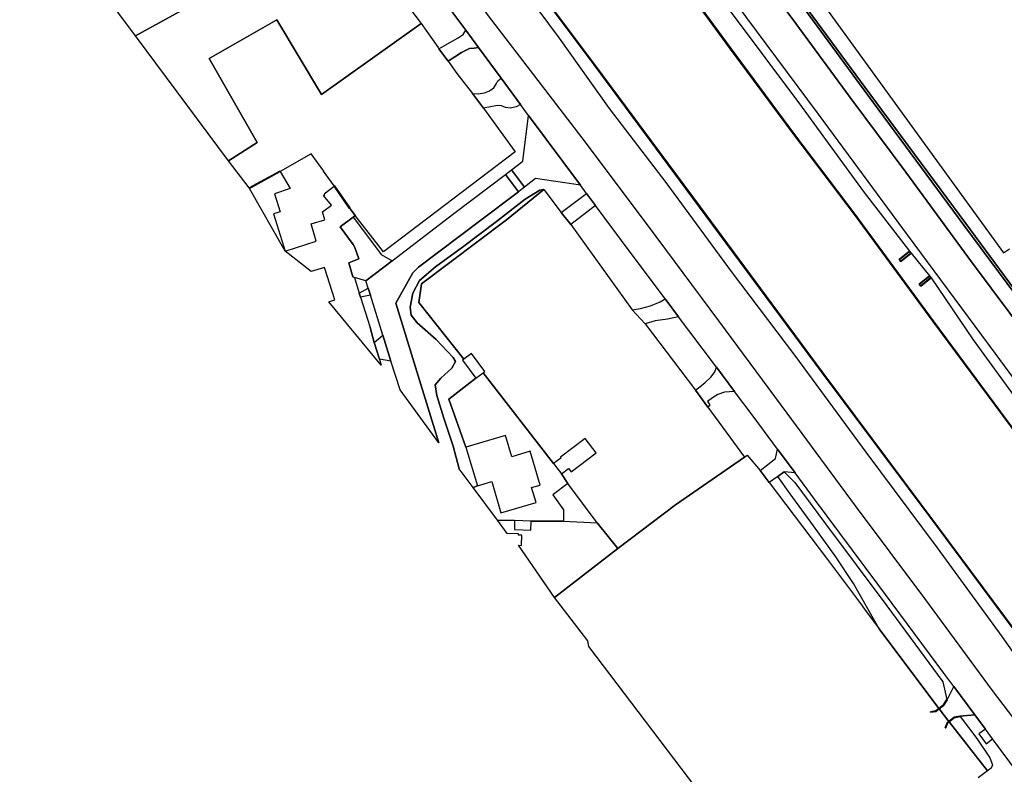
# Model space of a CAD drawing. Extents: x -26035517 to 31750492, y -9237385 to 8160032.
# Tile 249 of 256: x 30398459 to 30606680, y -7585588 to -7426074. Entities that reach past the tile are written whole.
import ezdxf

# ---------------------------------------------------------------- set-up
doc = ezdxf.new("R2010")
doc.units = 0
doc.layers.add('T-25', color=7, linetype='CONTINUOUS')

msp = doc.modelspace()

# ---------------------------------------------------------------- linework, layer by layer
at = {"layer": 'T-25', "color": 9}
for points in [[(30422948, -7429481, 13529), (30398459, -7396712, 13885), (30424701, -7382546, 14476), (30442416, -7372637, 14220), (30445704, -7377958, 14538), (30447675, -7380758, 14538), (30466739, -7405271, 13976), (30448604, -7415322, 13591), (30422948, -7429481, 13529)], [(30483333, -7426876, 14027), (30462257, -7441861, 13500), (30452828, -7426103, 13000), (30438547, -7434290, 13500), (30448663, -7452040, 13500), (30442593, -7455874, 13386), (30422948, -7429481, 13529), (30448604, -7415322, 13591), (30466739, -7405271, 13976), (30482695, -7426045, 14025), (30483333, -7426876, 14027)], [(30464980, -7461218, 14300), (30462732, -7458122, 14300), (30462807, -7458057, 14300), (30460120, -7454426, 14300), (30453519, -7458146, 14300), (30453495, -7458102, 14300), (30446980, -7461643, 14300), (30442593, -7455874, 13386), (30448663, -7452040, 13500), (30438547, -7434290, 13500), (30452828, -7426103, 13000), (30462257, -7441861, 13500), (30483333, -7426876, 14027), (30486926, -7431970, 14093), (30487096, -7432202, 14099), (30489051, -7434872, 14167), (30490923, -7437451, 14261), (30494189, -7441651, 14310), (30496533, -7444801, 14347), (30503208, -7453980, 14376), (30475418, -7475164, 14273), (30469436, -7467464, 14318), (30468204, -7465878, 14327), (30468245, -7465850, 14327), (30465025, -7461189, 14300), (30464980, -7461218, 14300)], [(30495483, -7431956, 14431), (30494557, -7432089, 14421), (30493595, -7432153, 14376), (30491912, -7432993, 14294), (30489051, -7434872, 14167), (30487096, -7432202, 14099), (30488908, -7431152, 14187), (30491219, -7429877, 14298), (30492221, -7429203, 14364), (30492795, -7428316, 14442), (30495483, -7431956, 14431)], [(30504357, -7443972, 14395), (30503475, -7444484, 14392), (30502269, -7444800, 14376), (30501195, -7444652, 14372), (30500321, -7444276, 14360), (30499536, -7444196, 14351), (30496533, -7444801, 14347), (30494189, -7441651, 14310), (30495411, -7441750, 14310), (30496781, -7441506, 14323), (30497779, -7441114, 14351), (30498711, -7440511, 14351), (30499273, -7439536, 14351), (30499552, -7439003, 14351), (30500265, -7438431, 14412), (30504357, -7443972, 14395)], [(30517045, -7461074, 14388), (30507571, -7459668, 14380), (30505220, -7461452, 14355), (30502439, -7457843, 14372), (30504877, -7456002, 14388), (30506092, -7446321, 14388), (30517045, -7461074, 14388)], [(30453543, -7458190, 14300), (30447028, -7461731, 14300), (30446980, -7461643, 14300), (30453495, -7458102, 14300), (30453519, -7458146, 14300), (30453543, -7458190, 14300)], [(30454578, -7475030, 14300), (30447028, -7461731, 14300), (30453543, -7458190, 14300), (30455643, -7461773, 14300), (30452371, -7462883, 14300), (30453563, -7466683, 14300), (30452112, -7467115, 14300), (30454578, -7475030, 14300)], [(30505220, -7461452, 14355), (30503934, -7462428, 14341), (30501221, -7458762, 14364), (30502439, -7457843, 14372), (30505220, -7461452, 14355)], [(30487115, -7515494, 14048), (30478885, -7504328, 13974), (30476977, -7498234, 14010), (30475253, -7492728, 14042), (30472620, -7484319, 14091), (30472158, -7482845, 14100), (30471673, -7481295, 14109), (30477201, -7477055, 14164), (30490261, -7467036, 14294), (30501221, -7458762, 14364), (30503934, -7462428, 14341), (30495704, -7468673, 14253), (30482767, -7478386, 14150), (30481586, -7479584, 14121), (30477982, -7486006, 14064), (30482448, -7500432, 14064), (30487115, -7515494, 14048)], [(30454578, -7475030, 14300), (30461144, -7472924, 14300), (30460113, -7469260, 14300), (30463022, -7468401, 14300), (30462490, -7466698, 14300), (30464378, -7465280, 14300), (30462737, -7463224, 14300), (30462971, -7463014, 14300), (30462844, -7462873, 14300), (30464941, -7461243, 14300), (30468163, -7465906, 14327), (30468204, -7465878, 14327), (30469436, -7467464, 14318), (30468953, -7467802, 14314), (30466260, -7469874, 14314), (30468958, -7473594, 14228), (30469331, -7474246, 14212), (30470187, -7476635, 14146), (30468052, -7477446, 14187), (30468932, -7480457, 14183), (30469258, -7480557, 14174), (30470281, -7483880, 14236), (30470519, -7484747, 14220), (30472584, -7491154, 14142), (30473443, -7494299, 14130), (30474525, -7497831, 14097), (30474868, -7499067, 14097), (30463809, -7485722, 14300), (30465100, -7485311, 14300), (30462907, -7478421, 14300), (30460131, -7479305, 14300), (30454578, -7475030, 14300)], [(30464980, -7461218, 14300), (30465025, -7461189, 14300), (30468245, -7465850, 14327), (30468204, -7465878, 14327), (30468163, -7465906, 14327), (30464941, -7461243, 14300), (30464980, -7461218, 14300)], [(30491420, -7521008, 14142), (30490101, -7516194, 14163), (30488125, -7510339, 14195), (30486664, -7505492, 14195), (30486312, -7503290, 14208), (30487522, -7501824, 14216), (30489863, -7499702, 14220), (30490605, -7498352, 14220), (30490140, -7497513, 14220), (30486548, -7493685, 14212), (30482539, -7490164, 14212), (30481244, -7488561, 14212), (30481009, -7486816, 14216), (30481601, -7483864, 14195), (30482977, -7481220, 14253), (30486387, -7478284, 14265), (30492101, -7474139, 14360), (30499267, -7468731, 14438), (30505328, -7464043, 14462), (30508434, -7462074, 14438), (30509301, -7461938, 14405), (30501382, -7468362, 14397), (30483459, -7481908, 14265), (30482847, -7485883, 14212), (30492396, -7497812, 14300), (30492091, -7498041, 14300), (30494942, -7501841, 14300), (30489241, -7506268, 14253), (30492834, -7516444, 14300), (30495259, -7524616, 14300), (30494334, -7524955, 14113), (30491420, -7521008, 14142)], [(30511368, -7519918, 14300), (30496470, -7500697, 14300), (30496844, -7500416, 14300), (30493993, -7496615, 14300), (30492396, -7497812, 14300), (30482847, -7485883, 14212), (30483459, -7481908, 14265), (30501382, -7468362, 14397), (30509301, -7461938, 14405), (30512961, -7466802, 14368), (30514984, -7469373, 14368), (30527974, -7487404, 14405), (30530750, -7490337, 14388), (30541389, -7504372, 14384), (30543979, -7507967, 14384), (30551742, -7518533, 14011), (30537137, -7528612, 14364), (30524962, -7537830, 14167), (30520554, -7532405, 14300), (30514365, -7524129, 14300), (30513003, -7522063, 14300), (30514487, -7520930, 14300), (30515056, -7521677, 14300), (30520385, -7517615, 14300), (30518064, -7514570, 14300), (30512806, -7518577, 14300), (30512879, -7518766, 14300), (30511368, -7519918, 14300)], [(30520262, -7465378, 14379), (30514984, -7469373, 14368), (30512961, -7466802, 14368), (30518330, -7462794, 14384), (30520262, -7465378, 14379)], [(30471673, -7481295, 14109), (30469258, -7480557, 14174), (30468932, -7480457, 14183), (30468052, -7477446, 14187), (30470187, -7476635, 14146), (30469331, -7474246, 14212), (30468958, -7473594, 14228), (30466260, -7469874, 14314), (30468953, -7467802, 14314), (30472190, -7472099, 14204), (30474905, -7475725, 14154), (30477201, -7477055, 14164), (30471673, -7481295, 14109)], [(30586613, -7474987, 14832), (30586992, -7475452, 14832), (30584823, -7477220, 14000), (30584444, -7476755, 14000), (30586613, -7474987, 14832)], [(30590857, -7480194, 14811), (30591195, -7480609, 14832), (30589026, -7482376, 14000), (30588688, -7481961, 14000), (30590857, -7480194, 14811)], [(30472620, -7484319, 14091), (30470519, -7484747, 14220), (30470281, -7483880, 14236), (30472158, -7482845, 14100), (30472620, -7484319, 14091)], [(30537803, -7488854, 14343), (30535472, -7489367, 14327), (30532853, -7489719, 14351), (30530750, -7490337, 14388), (30527974, -7487404, 14405), (30529717, -7487110, 14364), (30531887, -7486552, 14347), (30533882, -7485744, 14351), (30534980, -7485076, 14348), (30537803, -7488854, 14343)], [(30476977, -7498234, 14010), (30474525, -7497831, 14097), (30473443, -7494299, 14130), (30475253, -7492728, 14042), (30476977, -7498234, 14010)], [(30549645, -7504641, 14319), (30548585, -7504732, 14282), (30547524, -7504792, 14286), (30546109, -7505309, 14302), (30544936, -7506006, 14327), (30543911, -7506748, 14372), (30544431, -7507522, 14372), (30543979, -7507967, 14384), (30541389, -7504372, 14384), (30543358, -7502855, 14339), (30544694, -7501578, 14327), (30545454, -7500477, 14327), (30545810, -7499533, 14327), (30549645, -7504641, 14319)], [(30499479, -7531853, 14290), (30494334, -7524955, 14113), (30495259, -7524616, 14300), (30498270, -7523724, 14300), (30500221, -7530303, 14300), (30507647, -7528101, 14300), (30506722, -7524982, 14300), (30508531, -7524445, 14300), (30506417, -7517314, 14300), (30502563, -7518457, 14300), (30501227, -7513952, 14300), (30492834, -7516444, 14300), (30489241, -7506268, 14253), (30494942, -7501841, 14300), (30496470, -7500697, 14300), (30511368, -7519918, 14300), (30513003, -7522063, 14300), (30514365, -7524129, 14300), (30511235, -7526509, 14300), (30513488, -7529688, 14300), (30513480, -7532091, 14300), (30506625, -7532066, 14300), (30503119, -7531970, 14300), (30499479, -7531853, 14290)], [(30562446, -7521891, 14310), (30560140, -7521645, 14199), (30558775, -7522607, 14159), (30556944, -7523898, 14105), (30555061, -7521368, 14126), (30558304, -7518826, 14339), (30558724, -7516847, 14310), (30562446, -7521891, 14310)], [(30592828, -7571680, 13980), (30580229, -7554807, 13739), (30574814, -7545262, 13859), (30571061, -7539630, 13965), (30566340, -7533087, 14011), (30561428, -7526296, 14019), (30558775, -7522607, 14159), (30560140, -7521645, 14199), (30562370, -7523902, 14220), (30568844, -7532674, 14265), (30581805, -7549971, 14282), (30593709, -7566051, 14314), (30594514, -7569767, 14560), (30593773, -7570945, 14300), (30592828, -7571680, 13980)], [(30511574, -7548193, 14216), (30503912, -7537167, 14300), (30504605, -7537189, 14300), (30504673, -7535029, 14300), (30503924, -7535006, 14300), (30503932, -7534744, 14300), (30501572, -7534669, 14300), (30499479, -7531853, 14290), (30503119, -7531970, 14300), (30503069, -7533861, 14300), (30506573, -7533955, 14300), (30506625, -7532066, 14300), (30513480, -7532091, 14300), (30520554, -7532405, 14300), (30524962, -7537830, 14167), (30511574, -7548193, 14216)], [(30594598, -7569821, 14560), (30596021, -7567058, 14360), (30600463, -7573050, 14361), (30597297, -7573283, 14560), (30596052, -7573528, 14560), (30594976, -7574413, 14560), (30592890, -7571758, 14560), (30593849, -7571013, 14560), (30594598, -7569821, 14560)], [(30592828, -7571680, 13980), (30593773, -7570945, 14300), (30594514, -7569767, 14560), (30594598, -7569821, 14560), (30593849, -7571013, 14560), (30592890, -7571758, 14560), (30592217, -7572283, 14560), (30591085, -7572453, 13980), (30591071, -7572355, 13980), (30592177, -7572189, 13980), (30592828, -7571680, 13980)], [(30595040, -7574491, 13980), (30594661, -7574802, 13980), (30594293, -7575781, 13980), (30594199, -7575745, 13980), (30594577, -7574742, 14560), (30594976, -7574413, 14560), (30596052, -7573528, 14560), (30597297, -7573283, 14560), (30597317, -7573381, 14560), (30596096, -7573622, 14300), (30595040, -7574491, 13980)], [(30595040, -7574491, 13980), (30596096, -7573622, 14300), (30597317, -7573381, 14560), (30600845, -7578041, 14146), (30603625, -7582077, 14167), (30604152, -7583611, 14134), (30603906, -7584293, 14052), (30603144, -7584860, 13982), (30595040, -7574491, 13980)], [(30604199, -7578091, 14362), (30602683, -7576045, 14362), (30601309, -7577040, 14253), (30602851, -7579128, 14282), (30604199, -7578091, 14362)]]:
    msp.add_polyline3d(points, close=True, dxfattribs=at)
for points in [[(30611995, -7493659, 14861), (30599767, -7477230, 14877), (30585848, -7458335, 14869), (30574113, -7442533, 14881), (30562573, -7426889, 14939), (30550488, -7410580, 15000), (30542177, -7399234, 14996), (30542607, -7398842, 14996), (30535838, -7389477, 14996), (30535838, -7389477, 14996), (30538210, -7387587, 14939), (30548404, -7401722, 14926), (30558683, -7415982, 14893), (30577811, -7442046, 14852), (30598129, -7469477, 14803), (30614588, -7491714, 14791)], [(30614588, -7491714, 14791), (30598129, -7469477, 14803), (30577811, -7442046, 14852), (30558683, -7415982, 14893), (30548404, -7401722, 14926), (30538210, -7387587, 14939), (30538210, -7387587, 14939), (30538624, -7387289, 14939), (30543803, -7394470, 14932), (30548818, -7401424, 14926), (30559095, -7415682, 14893), (30578221, -7441743, 14852), (30598539, -7469174, 14803), (30614998, -7491410, 14791)], [(30538210, -7387587, 14939), (30548404, -7401722, 14926), (30558683, -7415982, 14893), (30577811, -7442046, 14852), (30598129, -7469477, 14803), (30614588, -7491714, 14791), (30629838, -7512297, 14766), (30647850, -7536644, 14737), (30664264, -7558786, 14631), (30681252, -7581725, 14614), (30706067, -7615285, 14569), (30720682, -7635030, 14491), (30731760, -7649893, 14450), (30739211, -7660057, 14503), (30743737, -7665718, 14516), (30747678, -7670484, 14475), (30755401, -7679175, 14507), (30759401, -7683873, 14429), (30762160, -7687361, 14438), (30763899, -7689542, 14400)], [(30539144, -7386959, 14951), (30544241, -7394077, 14930), (30543803, -7394470, 14932), (30548818, -7401424, 14926), (30559095, -7415682, 14893), (30578221, -7441743, 14852), (30598539, -7469174, 14803), (30614998, -7491410, 14791), (30630248, -7511994, 14766), (30648260, -7536340, 14737), (30664674, -7558482, 14631), (30677179, -7575368, 14618), (30677028, -7573038, 14581), (30677071, -7571263, 14487), (30678055, -7569079, 14454), (30679238, -7567898, 14438)], [(30676125, -7593049, 14639), (30649887, -7557635, 14676), (30631151, -7532438, 14762), (30604733, -7496591, 14815), (30586238, -7471564, 14848), (30567384, -7446058, 14898), (30543182, -7413509, 14910), (30528887, -7394318, 15017), (30528887, -7394318, 15017), (30535276, -7389884, 15013), (30542177, -7399234, 14996), (30550488, -7410580, 15000), (30562573, -7426889, 14939), (30574113, -7442533, 14881), (30585848, -7458335, 14869), (30599767, -7477230, 14877), (30611995, -7493659, 14861), (30624667, -7510901, 14861), (30637897, -7528703, 14820), (30648993, -7543569, 14820), (30658840, -7557016, 14791), (30668441, -7570044, 14733), (30675688, -7579697, 14717), (30684760, -7591835, 14598)], [(30609714, -7514085, 13120), (30591643, -7489735, 13132), (30575098, -7467176, 13161), (30562276, -7450315, 13165), (30548677, -7431974, 13177), (30534824, -7413022, 13247), (30523581, -7398065, 13185), (30527236, -7395483, 14852), (30535790, -7407109, 14832), (30548728, -7424296, 14795), (30563346, -7443846, 14807), (30576858, -7462331, 14754), (30586613, -7474987, 14832), (30584444, -7476755, 14000), (30584823, -7477220, 14000), (30586992, -7475452, 14832), (30590857, -7480194, 14811), (30588688, -7481961, 14000), (30589026, -7482376, 14000), (30591195, -7480609, 14832), (30600079, -7493751, 14676), (30609339, -7506447, 14717)], [(30753413, -7697317, 14560), (30741494, -7681184, 14512), (30728894, -7664057, 14503), (30711464, -7640728, 14466), (30694006, -7617156, 14516), (30676125, -7593049, 14639), (30649887, -7557635, 14676), (30631151, -7532438, 14762), (30604733, -7496591, 14815), (30586238, -7471564, 14848), (30567384, -7446058, 14898), (30543182, -7413509, 14910), (30528887, -7394318, 15017)], [(30678719, -7605829, 12830), (30661173, -7582949, 12830), (30643949, -7560272, 12830), (30626352, -7536768, 12830), (30609634, -7514145, 12830), (30591563, -7489795, 12830), (30575018, -7467236, 12830), (30562196, -7450375, 12830), (30548597, -7432034, 12830), (30534744, -7413082, 12830), (30523501, -7398125, 12760), (30523581, -7398065, 13185), (30534824, -7413022, 13247), (30548677, -7431974, 13177), (30562276, -7450315, 13165), (30575098, -7467176, 13161), (30591643, -7489735, 13132), (30609714, -7514085, 13120), (30626432, -7536708, 13095), (30644029, -7560212, 13095), (30661253, -7582889, 13095), (30678799, -7605769, 13099)], [(30523581, -7398065, 13185), (30534824, -7413022, 13247), (30548677, -7431974, 13177), (30562276, -7450315, 13165), (30575098, -7467176, 13161), (30591643, -7489735, 13132), (30609714, -7514085, 13120), (30626432, -7536708, 13095), (30644029, -7560212, 13095), (30661253, -7582889, 13095), (30678799, -7605769, 13099), (30687498, -7617448, 13087)], [(30633464, -7588273, 12760), (30616156, -7564902, 12760), (30592582, -7533171, 12760), (30568103, -7500422, 12760), (30542333, -7465621, 12760), (30519995, -7435545, 12760), (30502965, -7412758, 12760), (30523501, -7398125, 12760), (30534744, -7413082, 12830), (30548597, -7432034, 12830), (30562196, -7450375, 12830), (30575018, -7467236, 12830), (30591563, -7489795, 12830), (30609634, -7514145, 12830), (30626352, -7536768, 12830), (30643949, -7560272, 12830), (30661173, -7582949, 12830), (30678719, -7605829, 12830)], [(30687470, -7617494, 13087), (30678759, -7605799, 13099), (30661213, -7582919, 13095), (30643989, -7560242, 13095), (30626392, -7536738, 13095), (30609674, -7514115, 13120), (30591603, -7489765, 13132), (30575058, -7467206, 13161), (30562236, -7450345, 13165), (30548637, -7432004, 13177), (30534784, -7413052, 13247), (30523572, -7398136, 13185)], [(30684760, -7591835, 14598), (30675688, -7579697, 14717), (30668441, -7570044, 14733), (30658840, -7557016, 14791), (30648993, -7543569, 14820), (30637897, -7528703, 14820), (30624667, -7510901, 14861), (30611995, -7493659, 14861), (30599767, -7477230, 14877), (30585848, -7458335, 14869), (30574113, -7442533, 14881), (30562573, -7426889, 14939), (30550488, -7410580, 15000), (30542177, -7399234, 14996)], [(30634317, -7595141, 14466), (30620822, -7577141, 14479), (30606224, -7556471, 14438), (30592573, -7537682, 14413), (30577449, -7517510, 14417), (30562594, -7497265, 14413), (30548983, -7479319, 14319), (30535193, -7460472, 14368), (30523156, -7444833, 14372), (30512609, -7429996, 14220), (30503618, -7417809, 14409), (30501024, -7414217, 14413), (30501024, -7414217, 14413), (30502885, -7412818, 13206), (30519915, -7435605, 13235), (30542253, -7465681, 13292), (30568023, -7500482, 13288), (30592502, -7533231, 13271), (30616076, -7564962, 13255), (30633384, -7588333, 13193)], [(30633384, -7588333, 13193), (30616076, -7564962, 13255), (30592502, -7533231, 13271), (30568023, -7500482, 13288), (30542253, -7465681, 13292), (30519915, -7435605, 13235), (30502885, -7412818, 13206), (30502965, -7412758, 12760), (30502965, -7412758, 12760), (30519995, -7435545, 12760), (30542333, -7465621, 12760), (30568103, -7500422, 12760), (30592582, -7533171, 12760), (30616156, -7564902, 12760), (30633464, -7588273, 12760)], [(30502885, -7412818, 13206), (30519915, -7435605, 13235), (30542253, -7465681, 13292), (30568023, -7500482, 13288), (30592502, -7533231, 13271), (30616076, -7564962, 13255), (30633384, -7588333, 13193), (30657183, -7620454, 13251), (30681326, -7653044, 13235), (30707444, -7688049, 13267), (30721736, -7707394, 13267), (30728306, -7716288, 13108)], [(30502970, -7412829, 13200), (30519955, -7435575, 13235), (30542293, -7465651, 13292), (30568063, -7500452, 13288), (30592542, -7533201, 13271), (30616116, -7564932, 13255), (30633424, -7588303, 13193), (30657223, -7620424, 13251), (30681366, -7653014, 13235), (30707484, -7688019, 13267), (30721776, -7707364, 13267), (30728346, -7716258, 13108)], [(30614998, -7491410, 14791), (30598539, -7469174, 14803), (30578221, -7441743, 14852), (30559095, -7415682, 14893)], [(30563648, -7416267, 14750), (30606529, -7475372, 14750), (30607753, -7474484, 14750)], [(30493365, -7419607, 14647), (30497555, -7425277, 14590), (30504050, -7433750, 14536), (30517339, -7451023, 14503), (30531130, -7469413, 14483), (30546209, -7489713, 14487), (30560667, -7509217, 14524), (30575147, -7528841, 14495), (30589801, -7548446, 14499), (30604108, -7567845, 14499), (30613318, -7580018, 14513)], [(30488804, -7422913, 14458), (30492795, -7428316, 14442)], [(30613534, -7590685, 14364), (30604199, -7578091, 14362), (30602683, -7576045, 14362), (30600463, -7573050, 14361), (30596021, -7567058, 14360), (30593909, -7564208, 14360), (30579954, -7545404, 14360), (30566532, -7527429, 14310), (30562446, -7521891, 14310), (30558724, -7516847, 14310), (30553775, -7510142, 14310), (30549645, -7504641, 14319), (30545810, -7499533, 14327), (30539994, -7491786, 14339), (30537803, -7488854, 14343), (30534980, -7485076, 14348), (30525758, -7472732, 14364), (30520262, -7465378, 14379), (30518330, -7462794, 14384), (30517045, -7461074, 14388), (30506092, -7446321, 14388), (30504357, -7443972, 14395), (30500265, -7438431, 14412), (30495483, -7431956, 14431), (30492795, -7428316, 14442), (30488804, -7422913, 14458)], [(30497555, -7425277, 14590), (30504050, -7433750, 14536), (30517339, -7451023, 14503), (30531130, -7469413, 14483), (30546209, -7489713, 14487), (30560667, -7509217, 14524), (30575147, -7528841, 14495), (30589801, -7548446, 14499), (30604108, -7567845, 14499), (30613318, -7580018, 14513)], [(30487096, -7432202, 14099), (30488908, -7431152, 14187), (30491219, -7429877, 14298), (30492221, -7429203, 14364), (30492795, -7428316, 14442), (30495483, -7431956, 14431), (30500265, -7438431, 14412)], [(30486926, -7431970, 14093), (30487096, -7432202, 14099), (30489051, -7434872, 14167)], [(30489051, -7434872, 14167), (30491912, -7432993, 14294), (30493595, -7432153, 14376), (30494557, -7432089, 14421), (30495483, -7431956, 14431)], [(30504357, -7443972, 14395), (30503475, -7444484, 14392), (30502269, -7444800, 14376), (30501195, -7444652, 14372), (30500321, -7444276, 14360), (30499536, -7444196, 14351), (30496533, -7444801, 14347), (30494189, -7441651, 14310), (30495411, -7441750, 14310), (30496781, -7441506, 14323), (30497779, -7441114, 14351), (30498711, -7440511, 14351), (30499273, -7439536, 14351), (30499552, -7439003, 14351), (30500265, -7438431, 14412), (30504357, -7443972, 14395)], [(30471673, -7481295, 14109), (30469258, -7480557, 14174), (30468932, -7480457, 14183), (30468052, -7477446, 14187), (30470187, -7476635, 14146), (30469331, -7474246, 14212), (30468958, -7473594, 14228), (30466260, -7469874, 14314), (30468953, -7467802, 14314), (30472190, -7472099, 14204), (30474905, -7475725, 14154), (30477201, -7477055, 14164), (30490261, -7467036, 14294), (30501221, -7458762, 14364), (30502439, -7457843, 14372), (30504877, -7456002, 14388), (30506092, -7446321, 14388), (30504357, -7443972, 14395)], [(30517045, -7461074, 14388), (30506092, -7446321, 14388)], [(30453543, -7458190, 14300), (30447028, -7461731, 14300), (30446980, -7461643, 14300), (30453495, -7458102, 14300), (30453519, -7458146, 14300)], [(30447115, -7461627, 15704), (30453392, -7458215, 15824)], [(30505220, -7461452, 14355), (30502439, -7457843, 14372)], [(30505220, -7461452, 14355), (30503934, -7462428, 14341), (30501221, -7458762, 14364)], [(30517045, -7461074, 14388), (30507571, -7459668, 14380), (30505220, -7461452, 14355)], [(30464980, -7461218, 14300), (30465025, -7461189, 14300), (30468245, -7465850, 14327), (30468204, -7465878, 14327), (30468163, -7465906, 14327), (30464941, -7461243, 14300)], [(30468204, -7465878, 15500), (30465011, -7461262, 15500)], [(30487115, -7515494, 14048), (30482448, -7500432, 14064), (30477982, -7486006, 14064), (30481586, -7479584, 14121), (30482767, -7478386, 14150), (30495704, -7468673, 14253), (30503934, -7462428, 14341)], [(30509301, -7461938, 14405), (30508434, -7462074, 14438), (30505328, -7464043, 14462), (30499267, -7468731, 14438), (30492101, -7474139, 14360), (30486387, -7478284, 14265), (30482977, -7481220, 14253), (30481601, -7483864, 14195), (30481009, -7486816, 14216), (30481244, -7488561, 14212), (30482539, -7490164, 14212), (30486548, -7493685, 14212), (30490140, -7497513, 14220), (30490605, -7498352, 14220), (30489863, -7499702, 14220), (30487522, -7501824, 14216), (30486312, -7503290, 14208), (30486664, -7505492, 14195), (30488125, -7510339, 14195), (30490101, -7516194, 14163), (30491420, -7521008, 14142)], [(30520262, -7465378, 14379), (30514984, -7469373, 14368), (30512961, -7466802, 14368), (30518330, -7462794, 14384), (30517045, -7461074, 14388)], [(30520262, -7465378, 14379), (30518330, -7462794, 14384)], [(30537803, -7488854, 14343), (30535472, -7489367, 14327), (30532853, -7489719, 14351), (30530750, -7490337, 14388), (30527974, -7487404, 14405), (30529717, -7487110, 14364), (30531887, -7486552, 14347), (30533882, -7485744, 14351), (30534980, -7485076, 14348), (30525758, -7472732, 14364), (30520262, -7465378, 14379)], [(30468953, -7467802, 14314), (30469436, -7467464, 14318)], [(30514984, -7469373, 14368), (30527974, -7487404, 14405)], [(30584444, -7476755, 14000), (30586613, -7474987, 14832), (30586992, -7475452, 14832), (30584823, -7477220, 14000), (30584444, -7476755, 14000)], [(30584514, -7476762, 14832), (30586606, -7475057, 14832), (30586922, -7475445, 14832), (30584830, -7477150, 14832), (30584514, -7476762, 14832)], [(30471673, -7481295, 14109), (30477201, -7477055, 14164)], [(30472620, -7484319, 14091), (30470519, -7484747, 14220), (30470281, -7483880, 14236), (30472158, -7482845, 14100), (30471673, -7481295, 14109)], [(30591195, -7480609, 14832), (30589026, -7482376, 14000), (30588688, -7481961, 14000), (30590857, -7480194, 14811), (30591195, -7480609, 14832)], [(30591125, -7480602, 14832), (30589033, -7482306, 14828), (30588758, -7481968, 14811), (30590850, -7480264, 14811), (30591125, -7480602, 14832)], [(30472620, -7484319, 14091), (30472158, -7482845, 14100)], [(30476977, -7498234, 14010), (30474525, -7497831, 14097), (30473443, -7494299, 14130), (30475253, -7492728, 14042), (30472620, -7484319, 14091)], [(30537803, -7488854, 14343), (30534980, -7485076, 14348)], [(30549645, -7504641, 14319), (30548585, -7504732, 14282), (30547524, -7504792, 14286), (30546109, -7505309, 14302), (30544936, -7506006, 14327), (30543911, -7506748, 14372), (30544431, -7507522, 14372), (30543979, -7507967, 14384), (30541389, -7504372, 14384), (30543358, -7502855, 14339), (30544694, -7501578, 14327), (30545454, -7500477, 14327), (30545810, -7499533, 14327), (30539994, -7491786, 14339), (30537803, -7488854, 14343)], [(30473443, -7494299, 14130), (30472584, -7491154, 14142)], [(30476977, -7498234, 14010), (30475253, -7492728, 14042)], [(30474525, -7497831, 14097), (30474868, -7499067, 14097)], [(30478885, -7504328, 13974), (30476977, -7498234, 14010)], [(30549645, -7504641, 14319), (30545810, -7499533, 14327)], [(30562446, -7521891, 14310), (30558724, -7516847, 14310), (30553775, -7510142, 14310), (30549645, -7504641, 14319)], [(30565438, -7619967, 14158), (30518785, -7558572, 13800), (30518594, -7557356, 13800), (30511574, -7548193, 14216), (30524962, -7537830, 14167), (30537137, -7528612, 14364), (30551742, -7518533, 14011), (30552282, -7518138, 14085), (30555061, -7521368, 14126), (30556944, -7523898, 14105), (30569269, -7540190, 13941), (30576243, -7549498, 13670), (30577124, -7550650, 13670), (30580229, -7554807, 13739), (30592828, -7571680, 13980), (30592177, -7572189, 13980), (30591071, -7572355, 13980), (30591085, -7572453, 13980), (30592217, -7572283, 14560), (30592890, -7571758, 14560), (30594976, -7574413, 14560), (30594577, -7574742, 14560), (30594199, -7575745, 13980), (30594293, -7575781, 13980), (30594661, -7574802, 13980), (30595040, -7574491, 13980), (30595040, -7574491, 13980), (30603144, -7584860, 13982), (30601168, -7586317, 14051)], [(30562446, -7521891, 14310), (30560140, -7521645, 14199), (30558775, -7522607, 14159), (30556944, -7523898, 14105), (30555061, -7521368, 14126), (30558304, -7518826, 14339), (30558724, -7516847, 14310)], [(30596021, -7567058, 14360), (30593909, -7564208, 14360), (30579954, -7545404, 14360), (30566532, -7527429, 14310), (30562446, -7521891, 14310)], [(30495259, -7524616, 14300), (30494334, -7524955, 14113)], [(30503119, -7531970, 14300), (30499479, -7531853, 14290)], [(30576243, -7549498, 13670), (30577124, -7550650, 13670)], [(30594598, -7569821, 14560), (30596021, -7567058, 14360)], [(30596021, -7567058, 14360), (30600463, -7573050, 14361), (30602683, -7576045, 14362)], [(30591085, -7572453, 13980), (30591071, -7572355, 13980), (30592177, -7572189, 13980), (30592828, -7571680, 13980), (30593773, -7570945, 14300), (30594514, -7569767, 14560), (30594598, -7569821, 14560), (30593849, -7571013, 14560), (30592890, -7571758, 14560), (30592217, -7572283, 14560), (30591085, -7572453, 13980)], [(30594556, -7569794, 14560), (30593811, -7570979, 14560), (30592859, -7571719, 14560), (30592197, -7572236, 14560), (30591078, -7572404, 14560)], [(30592890, -7571758, 14560), (30594976, -7574413, 14560)], [(30595040, -7574491, 13980), (30594661, -7574802, 13980), (30594293, -7575781, 13980), (30594199, -7575745, 13980), (30594577, -7574742, 14560), (30594976, -7574413, 14560), (30596052, -7573528, 14560), (30597297, -7573283, 14560), (30597317, -7573381, 14560), (30596096, -7573622, 14300), (30595040, -7574491, 13980)], [(30597307, -7573332, 14560), (30596074, -7573575, 14560), (30595008, -7574452, 14560), (30594619, -7574772, 14560), (30594246, -7575763, 14560)], [(30597297, -7573283, 14560), (30600463, -7573050, 14361)], [(30604199, -7578091, 14362), (30602683, -7576045, 14362), (30601309, -7577040, 14253), (30602851, -7579128, 14282), (30604199, -7578091, 14362)], [(30625406, -7606656, 14293), (30623325, -7608180, 14392), (30621532, -7605853, 14392), (30623639, -7604279, 14304), (30613625, -7590808, 14364), (30613534, -7590685, 14364), (30604199, -7578091, 14362)]]:
    msp.add_polyline3d(points, dxfattribs=at)

doc.saveas('drawing.dxf')
